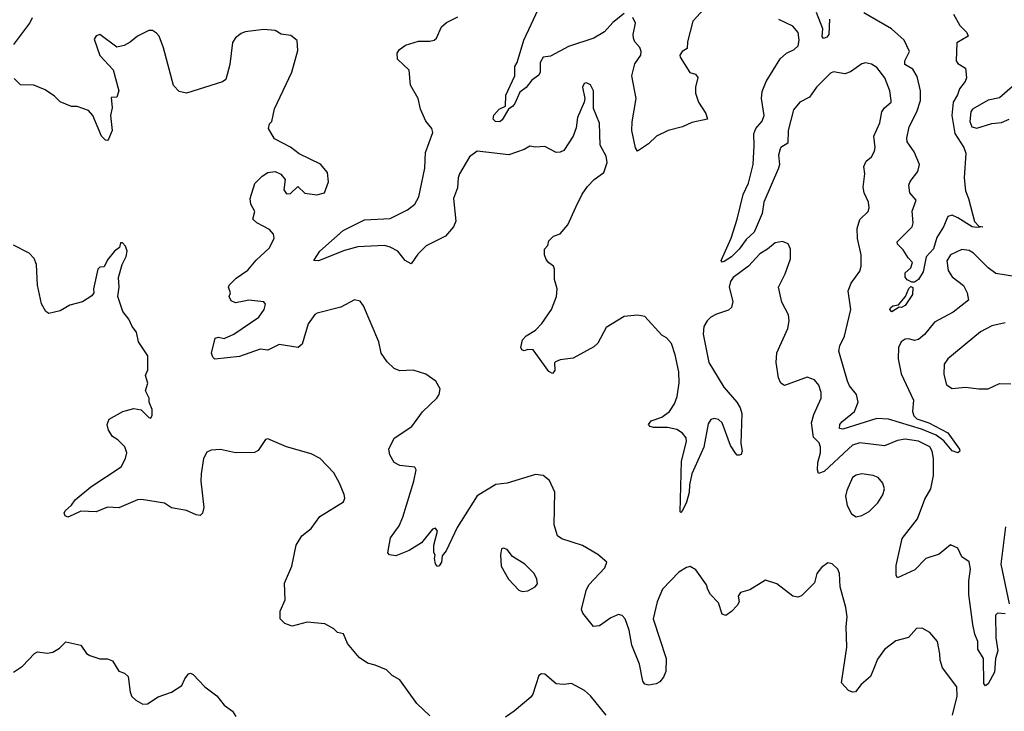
# Model space of a CAD drawing. Extents: x 2133489 to 2292442, y 756223 to 916462.
# Tile 143 of 256: x 2173260 to 2178481, y 816965 to 820633. Entities that reach past the tile are written whole.
import ezdxf

# ---------------------------------------------------------------- set-up
doc = ezdxf.new("R2010")
doc.units = 0

msp = doc.modelspace()

# ---------------------------------------------------------------- linework, layer by layer
at = {"layer": '0CON20XD'}
for points in [[(2176465, 820665.8), (2176405, 820618), (2176360.9, 820569.1), (2176305, 820535.5), (2176169.1, 820490.9), (2176075, 820440), (2176035, 820434.2), (2176020, 820405), (2176019.4, 820355), (2176011.8, 820338.2), (2175975, 820312.7), (2175945, 820273.5), (2175911.9, 820248.1), (2175885, 820188.8), (2175875, 820173.8), (2175852, 820158), (2175818.5, 820101.5), (2175805, 820091.9), (2175783, 820093), (2175771.1, 820105), (2175774.1, 820125.9), (2175802.4, 820157.6), (2175836.7, 820175), (2175837.6, 820232.4), (2175885.6, 820335), (2175886, 820385), (2175898, 820405), (2175932.9, 820525), (2176022.4, 820717.6)], [(2176907.9, 820712.1), (2176829.2, 820625), (2176800.8, 820515), (2176799.5, 820480.5), (2176772.5, 820465), (2176760.6, 820445), (2176761.4, 820435), (2176813.6, 820353.6), (2176843.6, 820343.6), (2176855.9, 820325.9), (2176843.3, 820275), (2176843.9, 820243.9), (2176860, 820195), (2176898.8, 820135), (2176907.5, 820105), (2176823.2, 820086.8), (2176775, 820064.5), (2176697.5, 820045), (2176635.6, 820014.4), (2176593.5, 819975), (2176535, 819935.8), (2176525, 819953.3), (2176505.9, 820045), (2176508, 820092), (2176528.8, 820215), (2176505.3, 820335), (2176521.6, 820398.4), (2176553.3, 820445), (2176555.9, 820465), (2176547.8, 820485), (2176521.2, 820515), (2176514, 820535), (2176512.1, 820555), (2176524.4, 820614.4), (2176510.8, 820645)], [(2173229.4, 820500.6), (2173314, 820615), (2173328, 820645)], [(2178485, 817481.2), (2178445, 817486), (2178434.3, 817475), (2178436.2, 817355), (2178446.4, 817285), (2178434.6, 817245), (2178428, 817172), (2178395, 817110), (2178380.5, 817100.5), (2178372.4, 817112.4), (2178370.8, 817245), (2178339.5, 817295), (2178340.4, 817335), (2178324.4, 817374.4), (2178313.8, 817425), (2178292.7, 817585), (2178292.6, 817657.4), (2178300.7, 817719.3), (2178295, 817758), (2178255, 817783.3), (2178235, 817830), (2178195, 817847.5), (2178135, 817798.8), (2178064.4, 817775.6), (2178006.2, 817715), (2177915, 817672.5), (2177907.5, 817685), (2177907.5, 817737.5), (2177939.1, 817880.9), (2178019.6, 817985), (2178059.5, 818090.5), (2178091.8, 818145), (2178104.6, 818215.4), (2178104.7, 818305), (2178098.4, 818345), (2178085, 818367.5), (2178025, 818397.6), (2177955, 818408.2), (2177915, 818400.8), (2177845, 818372.9), (2177715, 818388.2), (2177675, 818376.4), (2177655, 818356.5), (2177525, 818236.7), (2177495, 818226.7), (2177489.4, 818245), (2177491.5, 818285), (2177505.4, 818335.4), (2177506.8, 818365), (2177498.2, 818388.2), (2177469.5, 818419.5), (2177459.2, 818495), (2177470.4, 818539.6), (2177508.8, 818625), (2177509.6, 818655), (2177497.9, 818695), (2177475, 818722.7), (2177435, 818736.9), (2177315, 818692.2), (2177295.8, 818705), (2177283.7, 818733.7), (2177270.9, 818815), (2177273.7, 818866.3), (2177332.9, 818995), (2177339.2, 819035), (2177337, 819067), (2177300.8, 819135), (2177283.1, 819215), (2177319.4, 819285), (2177346.5, 819365), (2177347.5, 819415), (2177335, 819444), (2177305, 819457.1), (2177265, 819449.6), (2177225.5, 819415), (2177185, 819390.3), (2177125, 819325.2), (2177042.6, 819265), (2177028.6, 819245), (2177021.7, 819215), (2177042, 819138), (2177035, 819105.8), (2177017.7, 819092.2), (2176955, 819071.4), (2176925, 819054.8), (2176904.6, 819035.4), (2176887.4, 819005), (2176884.1, 818965), (2176914.4, 818814.4), (2176994.1, 818684.1), (2177062.9, 818605), (2177080.6, 818575), (2177088.5, 818545), (2177083.8, 818385), (2177091.2, 818345), (2177085, 818327.5), (2177075, 818323.3), (2177065, 818323.3), (2177055, 818333.3), (2177028.8, 818375), (2176983.8, 818493.8), (2176965, 818511.9), (2176943.1, 818516.9), (2176925, 818512), (2176910.7, 818489.3), (2176887.9, 818365), (2176824.7, 818225), (2176811.8, 818165), (2176810.4, 818125), (2176795.9, 818074.1), (2176775, 818030), (2176765, 818018.8), (2176761.9, 818021.9), (2176768.7, 818291.3), (2176794.7, 818395), (2176792.9, 818415), (2176775, 818439.6), (2176745, 818460), (2176695, 818470), (2176620.6, 818470.6), (2176602.5, 818475), (2176593.8, 818485), (2176607.5, 818505), (2176664.6, 818525.4), (2176705, 818554.5), (2176731.8, 818595), (2176746, 818635), (2176756.2, 818706.2), (2176755.4, 818765), (2176736.2, 818855), (2176715.5, 818915), (2176688.8, 818945), (2176665, 818960), (2176575, 819058.8), (2176535, 819066), (2176465, 819058.6), (2176369.1, 819000.9), (2176325, 818916.7), (2176305, 818898), (2176195, 818837.5), (2176125, 818828), (2176101.2, 818818.8), (2176096.4, 818813.6), (2176097.5, 818772.5), (2176085, 818756.7), (2176066.1, 818766.1), (2175982.5, 818882.5), (2175955, 818883.3), (2175935, 818876.7), (2175921.7, 818881.7), (2175916.7, 818895), (2175926.2, 818935), (2175945, 818956), (2175994.4, 818985.6), (2176028.1, 819021.9), (2176080.6, 819095), (2176106.9, 819165), (2176109.4, 819205), (2176095.8, 819255), (2176095, 819310), (2176090, 819325), (2176065, 819342.5), (2176051.7, 819361.7), (2176043.3, 819385), (2176042.5, 819415), (2176060, 819435), (2176065, 819460), (2176090, 819485), (2176125, 819496.7), (2176165.7, 819545), (2176208.8, 819638.8), (2176242.2, 819707.8), (2176271.2, 819748.8), (2176305.4, 819784.6), (2176358, 819822), (2176374.4, 819875), (2176369.8, 819909.8), (2176338.3, 819968.3), (2176334.2, 820084.2), (2176302.3, 820162.3), (2176302, 820255), (2176287.3, 820287.3), (2176265, 820298.8), (2176253.3, 820295), (2176243.8, 820275), (2176256.2, 820215), (2176253.8, 820195), (2176217.5, 820115), (2176210.5, 820059.5), (2176193.8, 820015), (2176145, 819940), (2176125, 819930), (2176105, 819928.8), (2176045, 819960), (2175995, 819957.5), (2175965, 819962.5), (2175935, 819944), (2175853.1, 819916.9), (2175685, 819935.8), (2175645.3, 819905), (2175592.7, 819815), (2175584.8, 819795), (2175581.1, 819741.1), (2175560.9, 819685), (2175571.9, 819565), (2175560, 819535), (2175517.5, 819485), (2175415, 819433.8), (2175370.5, 819389.5), (2175335, 819338.8), (2175304.2, 819355), (2175265.2, 819405.2), (2175225, 819426.9), (2175195, 819435.3), (2175052.5, 819427.5), (2174982, 819408), (2174845, 819354.2), (2174820, 819355), (2174851.2, 819405), (2174975, 819515.6), (2175088.7, 819571.3), (2175225, 819577.8), (2175316.4, 819623.6), (2175355.5, 819655), (2175376.8, 819693.2), (2175408.9, 819845), (2175411.9, 819928.1), (2175450, 820035), (2175446, 820055), (2175414, 820095), (2175385, 820157.5), (2175372, 820215), (2175332.2, 820285), (2175325.6, 820365.6), (2175262.7, 820422.7), (2175262, 820455), (2175274, 820475), (2175305, 820498.6), (2175375, 820519.5), (2175435, 820518.6), (2175457.5, 820525), (2175470, 820535), (2175496.7, 820595), (2175522.7, 820617.3), (2175582.7, 820647.3)], [(2178535, 819270), (2178435, 819287.5), (2178395, 819316), (2178316.5, 819395), (2178295, 819409.2), (2178255, 819413.3), (2178195, 819385.5), (2178176.6, 819353.4), (2178182.3, 819302.3), (2178205, 819269.4), (2178265, 819223.8), (2178284, 819185), (2178291.2, 819145), (2178208.9, 819081.1), (2178111.3, 819028.7), (2178057.2, 818962.8), (2178025, 818936.9), (2178005, 818932.1), (2177975, 818940.7), (2177955, 818939.3), (2177934.6, 818925), (2177920.4, 818895), (2177918.2, 818835), (2177934.6, 818754.6), (2178000, 818615), (2177994.3, 818554.3), (2178001.3, 818531.3), (2178016.5, 818516.5), (2178080, 818495), (2178181.1, 818441.1), (2178242.5, 818355), (2178244, 818345), (2178235, 818336), (2178205, 818345.6), (2178159.7, 818399.7), (2178119.5, 818429.5), (2178041.2, 818461.2), (2177866, 818514), (2177805, 818518.2), (2177625, 818461.3), (2177606.7, 818465), (2177609.3, 818485), (2177619.9, 818500.1), (2177685.7, 818555), (2177705.2, 818605), (2177697.3, 818645), (2177660.3, 818690.3), (2177648.8, 818715), (2177603.9, 818875), (2177607.7, 818902.3), (2177633.4, 818955), (2177640.6, 818985), (2177666.9, 819095), (2177652.5, 819195), (2177668.8, 819235), (2177715, 819300), (2177720.8, 819325), (2177721.9, 819385), (2177701.7, 819471.7), (2177700.4, 819525), (2177715, 819572.5), (2177758, 819615), (2177764, 819635), (2177760.8, 819665), (2177737.5, 819715), (2177732.5, 819745), (2177741.4, 819815), (2177736.2, 819855), (2177748.3, 819881.7), (2177776, 819905), (2177792, 819935), (2177795.7, 819955), (2177789.1, 820015), (2177820, 820085), (2177830.6, 820145), (2177844.6, 820165.4), (2177880, 820195), (2177881.2, 820205), (2177872.9, 820255), (2177847.5, 820325), (2177805, 820378.9), (2177776.9, 820396.9), (2177745, 820404.4), (2177725, 820398.6), (2177665, 820355.6), (2177635, 820345.6), (2177575, 820356.7), (2177558.8, 820348.8), (2177484.3, 820275.7), (2177447.6, 820222.4), (2177395.7, 820195), (2177363.6, 820155), (2177335.4, 820045), (2177332.2, 819977.8), (2177295, 819955.8), (2177291.7, 819948.3), (2177283.8, 819915), (2177288.2, 819865), (2177283.8, 819845), (2177205.8, 819665), (2177196, 819605), (2177154.5, 819505.5), (2177112.6, 819467.4), (2177075.5, 819415), (2177035, 819374.4), (2176995, 819350.8), (2176985, 819347.5), (2176980, 819355), (2177032.1, 819475), (2177064.7, 819575.3), (2177095.4, 819705), (2177125, 819766), (2177149.1, 819865), (2177155.2, 819965), (2177151.7, 820028.3), (2177162.4, 820055), (2177196.7, 820095), (2177207.3, 820125), (2177193.5, 820215), (2177197.1, 820252.9), (2177218.2, 820305), (2177291.6, 820425), (2177325, 820455.4), (2177365.7, 820474.3), (2177387.8, 820495), (2177393.6, 820525), (2177387.9, 820565), (2177359.1, 820599.2), (2177285, 820633.6)], [(2177554.2, 820635.8), (2177549.5, 820555), (2177539.4, 820540.6), (2177522.3, 820532.3), (2177514.5, 820544.5), (2177518, 820585), (2177485, 820670.6)], [(2178212.1, 820662.1), (2178245, 820602.7), (2178282.5, 820565), (2178288.8, 820545), (2178229.2, 820510.8), (2178225.6, 820415.6), (2178235, 820400.7), (2178275.5, 820375), (2178280.8, 820325), (2178273.8, 820305), (2178243.8, 820266.2), (2178233.2, 820235), (2178209.5, 820195), (2178202.9, 820125), (2178219.1, 820029.1), (2178265.6, 819955), (2178277.1, 819925), (2178267.8, 819795), (2178274.2, 819725), (2178291.4, 819685), (2178323.1, 819563.1), (2178345, 819537.5), (2178367.5, 819535), (2178335, 819530), (2178310, 819535), (2178235, 819582.5), (2178205, 819596), (2178180.6, 819589.4), (2178158.5, 819535), (2178122.6, 819477.4), (2178105, 819416.7), (2178065.7, 819374.3), (2178051.1, 819295), (2178025, 819254.2), (2178005, 819241.2), (2177990.7, 819240.7), (2177965, 819253.8), (2177955, 819267.5), (2177955, 819290), (2177985, 819317.5), (2177993.8, 819345), (2177970.2, 819370.2), (2177945, 819412), (2177915, 819442.5), (2177913.3, 819455), (2177992.2, 819535), (2177997.1, 819555), (2177992.1, 819617.9), (2178012.5, 819675), (2177979.5, 819715), (2177974.5, 819755.5), (2177980.8, 819775), (2178021.9, 819828.1), (2178030.8, 819865), (2178002.4, 819932.4), (2177966.2, 819985), (2177963.9, 820005), (2177976.2, 820065), (2178016, 820144), (2178035.8, 820204.2), (2178036.1, 820256.1), (2178018, 820332), (2177995, 820370.6), (2177953.5, 820395), (2177953.8, 820415), (2177977.5, 820465), (2177950.4, 820525), (2177881.9, 820585), (2177735, 820669.5)], [(2178205.5, 816945), (2178230.4, 817045), (2178228.9, 817095), (2178152.9, 817195), (2178140, 817235), (2178139.5, 817269.5), (2178126.7, 817335), (2178085, 817382.5), (2178045, 817406), (2178015, 817403.8), (2177973.2, 817356.8), (2177905, 817338.1), (2177845, 817292), (2177808.9, 817241.1), (2177788, 817192), (2177771.4, 817148.6), (2177722.4, 817107.6), (2177691.7, 817068.3), (2177675, 817066), (2177654.3, 817074.3), (2177618, 817115), (2177646.4, 817305), (2177642.5, 817415), (2177648.1, 817465), (2177640.6, 817515), (2177610, 817625), (2177606.7, 817695), (2177598.8, 817718.8), (2177567.7, 817747.7), (2177545, 817752), (2177512, 817728), (2177486.2, 817695), (2177473.6, 817646.4), (2177405, 817576.7), (2177385, 817570), (2177360, 817575), (2177275, 817640), (2177215, 817660), (2177131.7, 817608.3), (2177082.5, 817595), (2177070, 817575), (2177074, 817545), (2177064, 817525), (2177035, 817494.2), (2177003.3, 817473.3), (2176985, 817480), (2176965, 817540), (2176922.5, 817585), (2176909.3, 817610.7), (2176900.8, 817635), (2176844.3, 817714.3), (2176815, 817732), (2176795, 817728), (2176755, 817702.5), (2176668, 817612), (2176639.5, 817545), (2176618.5, 817455), (2176688.5, 817245), (2176685.6, 817175.6), (2176674.3, 817145), (2176655, 817121.4), (2176635, 817111.1), (2176595, 817103.1), (2176575, 817108.8), (2176564.5, 817124.5), (2176546.9, 817215), (2176505.4, 817315.4), (2176491.5, 817395), (2176471.1, 817455), (2176455, 817472.9), (2176435, 817478.6), (2176395, 817460), (2176335, 817418.1), (2176302, 817415), (2176246.7, 817485), (2176238.8, 817505), (2176264.3, 817605), (2176278, 817635), (2176362.5, 817725), (2176372.5, 817755), (2176325, 817796.2), (2176245, 817844), (2176135, 817880), (2176112, 817895), (2176094.5, 817954.5), (2176097.6, 818127.6), (2176069.4, 818189.4), (2176035.8, 818215.8), (2175995, 818220), (2175844, 818174), (2175785, 818167.5), (2175685, 818107.1), (2175580.2, 817939.8), (2175520.8, 817815), (2175500.5, 817789.5), (2175497.1, 817755), (2175485, 817736.7), (2175475, 817733.3), (2175465, 817747.5), (2175458.8, 817775), (2175462.5, 817795), (2175456.7, 817806.7), (2175456.4, 817846.4), (2175475, 817920), (2175465, 817936.7), (2175448.8, 817931.2), (2175391.1, 817858.9), (2175325, 817817.1), (2175255, 817788.8), (2175220, 817795), (2175212.5, 817805), (2175226, 817885), (2175272.1, 817947.9), (2175291.4, 817995), (2175350, 818185), (2175362, 818245), (2175355, 818258.8), (2175275, 818269.2), (2175245, 818284), (2175222, 818325), (2175218, 818355), (2175245, 818414), (2175340, 818475), (2175396.6, 818553.4), (2175472, 818625), (2175484.2, 818645), (2175488.8, 818675), (2175465.9, 818715.9), (2175412.7, 818752.7), (2175346.4, 818773.6), (2175275, 818770), (2175245, 818783.3), (2175208.3, 818818.3), (2175176.2, 818865), (2175164.2, 818924.2), (2175083.8, 819115), (2175065, 819140), (2175035, 819146.7), (2174962.3, 819107.7), (2174836.4, 819076.4), (2174825, 819068.8), (2174789.7, 819020.3), (2174757.4, 818912.6), (2174736.6, 818893.4), (2174635, 818910), (2174575, 818879.4), (2174535, 818886.2), (2174425, 818845.9), (2174295, 818832.7), (2174283.7, 818843.7), (2174277.1, 818865), (2174295.9, 818944.1), (2174315, 818949.7), (2174345, 818942.3), (2174395.6, 818965), (2174528.1, 819055), (2174556.4, 819095), (2174564.2, 819124.2), (2174555, 819135.7), (2174475, 819145.7), (2174450.7, 819140.7), (2174405, 819131.9), (2174380.9, 819140.9), (2174371.4, 819165), (2174377.5, 819185), (2174366.7, 819215), (2174371.2, 819225), (2174408.3, 819261.7), (2174470, 819305), (2174513, 819357), (2174585, 819423.3), (2174608.8, 819475), (2174606.2, 819495), (2174585, 819520), (2174517.5, 819555), (2174496.7, 819575), (2174506, 819615), (2174486.2, 819655), (2174481.2, 819685), (2174506.4, 819763.6), (2174545, 819802.5), (2174575, 819822.5), (2174615, 819827.5), (2174645, 819813.3), (2174668, 819785), (2174661.2, 819731.2), (2174675, 819708.8), (2174695, 819710.8), (2174735, 819747.5), (2174772.5, 819712.5), (2174835, 819703.3), (2174875.9, 819714.1), (2174897, 819773), (2174891.7, 819821.7), (2174855, 819867.5), (2174742.3, 819922.3), (2174696.1, 819956.1), (2174610.7, 820000.7), (2174580, 820055), (2174585, 820080), (2174597, 820093), (2174610.5, 820159.5), (2174703.8, 820355), (2174735, 820470), (2174731.7, 820521.7), (2174698.3, 820548.3), (2174645.9, 820555.9), (2174615, 820576), (2174555, 820581.4), (2174455, 820567.8), (2174435, 820560), (2174405, 820536.7), (2174388.5, 820511.5), (2174374.6, 820395), (2174352.9, 820315), (2174335, 820303.3), (2174145, 820243.6), (2174105, 820251.8), (2174075, 820284), (2174023, 820483), (2173998.9, 820545), (2173985, 820561.4), (2173965, 820576), (2173945, 820576.2), (2173883.8, 820546.2), (2173845.4, 820514.6)], [(2173845.4, 820514.6), (2173814.6, 820495.4), (2173775, 820486.9), (2173685, 820553.8), (2173665, 820546.7), (2173655, 820530), (2173685, 820442.5), (2173755, 820367.5), (2173786, 820255), (2173775, 820222.5), (2173745, 820220), (2173750, 820165), (2173741.4, 820125), (2173750, 820045), (2173731.1, 819998.9), (2173725, 819992), (2173715, 819993.1), (2173694.6, 820015), (2173647.8, 820125), (2173625, 820150.8), (2173565, 820172), (2173535, 820173.3), (2173475, 820196.7), (2173445, 820226.7), (2173395, 820261.2), (2173335, 820286), (2173265, 820288), (2173230.5, 820320.5)], [(2178522.6, 820277.4), (2178455, 820219.2), (2178395, 820205.6), (2178311.7, 820158.3), (2178302.9, 820145), (2178297.8, 820092.2), (2178308.9, 820065), (2178335, 820057.5), (2178415, 820082.7), (2178465, 820087.1), (2178505.8, 820105.8)], [(2175435, 816940), (2175365, 817006.7), (2175275, 817131.2), (2175235, 817153.8), (2175205, 817183.8), (2175145, 817210), (2175105, 817220), (2175060.3, 817250.3), (2174997.5, 817325), (2174976.2, 817376.2), (2174945, 817382.5), (2174925, 817402.5), (2174878.3, 817428.3), (2174785, 817437.8), (2174705, 817415.6), (2174665, 817430), (2174641.4, 817455), (2174641.1, 817495), (2174667.8, 817555), (2174663.8, 817645), (2174702.1, 817735), (2174725.5, 817845), (2174755.6, 817895), (2174805.7, 817935), (2174851.9, 817998.1), (2174977.5, 818075), (2174983.3, 818095), (2174980, 818115), (2174955.8, 818175), (2174925, 818230), (2174853.3, 818305), (2174805, 818330), (2174675, 818366.7), (2174575, 818410), (2174564.2, 818405.8), (2174525, 818348.8), (2174505, 818336.7), (2174405, 818336.2), (2174325, 818353.3), (2174275, 818350), (2174251.7, 818338.3), (2174234.4, 818305.6), (2174221.4, 818225), (2174220.6, 818185), (2174236.7, 818045), (2174230, 818015), (2174216.4, 818003.6), (2174195, 818006.2), (2174145, 818030), (2174065, 818044), (2174028.1, 818068.1), (2173905, 818087.5), (2173885, 818085.7), (2173785, 818044.4), (2173725, 818046.9), (2173665, 818021.9), (2173585, 818025.6), (2173543.7, 818006.3), (2173514.5, 817994.5), (2173500.9, 818000.9), (2173495.7, 818015), (2173501.5, 818028.5), (2173535, 818058.8), (2173555, 818086.2), (2173636.7, 818155), (2173797.9, 818262.1), (2173820.8, 818305), (2173827.5, 818335), (2173816.6, 818366.6), (2173780, 818405), (2173752.3, 818422.3), (2173730, 818455), (2173724.2, 818485.8), (2173735, 818513.3), (2173807.5, 818555), (2173865, 818571.2), (2173903.6, 818563.6), (2173945, 818522.5), (2173955, 818520), (2173962.5, 818535), (2173962.5, 818565), (2173946.7, 818605), (2173946.7, 818625), (2173926.7, 818665), (2173938.8, 818705), (2173926.7, 818745), (2173938.8, 818775), (2173939.3, 818849.3), (2173890, 818925), (2173878.8, 818975), (2173856, 819005), (2173838.8, 819045), (2173806.7, 819085), (2173781.2, 819165), (2173787.5, 819215), (2173783.8, 819265), (2173803.8, 819335), (2173823.9, 819376.1), (2173830, 819405), (2173821.7, 819431.7), (2173805, 819450), (2173795, 819450), (2173790, 819425), (2173762.5, 819405), (2173725, 819360), (2173708.3, 819321.7), (2173685, 819320), (2173675, 819310), (2173651.2, 819205), (2173652.5, 819185), (2173641.7, 819168.3), (2173593.9, 819136.1), (2173525, 819118.8), (2173475, 819088), (2173415, 819074.2), (2173398.8, 819085), (2173376, 819125), (2173354, 819225), (2173348.8, 819335), (2173336.1, 819366.1), (2173310, 819395), (2173226.4, 819436.4)], [(2177885, 819083.8), (2177874, 819095), (2177877.5, 819105), (2177890, 819115), (2177919.3, 819120.7), (2177955.9, 819164.1), (2177975, 819207.5), (2177985, 819217.5), (2177995, 819212.5), (2177993.8, 819175), (2177955, 819116.7), (2177935, 819106.7), (2177922.5, 819107.5), (2177885, 819083.8)], [(2178485.5, 819025.5), (2178415, 819008.7), (2178355, 818977.2), (2178180.9, 818835), (2178162.1, 818805), (2178159.1, 818750.9), (2178175, 818696.2), (2178205, 818676.9), (2178275, 818683.3), (2178345, 818674.4), (2178395, 818675.8), (2178455, 818704), (2178515, 818702)], [(2177695, 817996.7), (2177725, 818003.3), (2177763.3, 818025), (2177810.2, 818069.8), (2177837, 818113), (2177845.5, 818145), (2177837.1, 818175), (2177811.2, 818205), (2177785, 818215.5), (2177725, 818224.3), (2177695, 818216.7), (2177675.5, 818204.5), (2177645, 818136.2), (2177638.5, 818105), (2177646.7, 818056.7), (2177671.2, 818011.2), (2177695, 817996.7)], [(2178487, 817943), (2178462.1, 817745), (2178505.8, 817534.2)], [(2175925, 817600), (2175955, 817603.8), (2175992.5, 817625), (2176005, 817640), (2176002, 817665), (2175987.1, 817695), (2175939.2, 817745), (2175873.3, 817785), (2175845, 817822.5), (2175825, 817830), (2175815, 817826.7), (2175808.8, 817795), (2175812.5, 817735), (2175852, 817665), (2175906.4, 817606.4), (2175925, 817600)], [(2173227.9, 817172.1), (2173275, 817204), (2173337.9, 817272.1), (2173355, 817280), (2173405, 817273.1), (2173435, 817277.5), (2173470.3, 817299.7), (2173505, 817332.5), (2173585, 817316), (2173615, 817271.2), (2173631.2, 817261.2), (2173685, 817243.3), (2173725, 817243.3), (2173751.7, 817231.7), (2173785, 817177.5), (2173815, 817167.5), (2173835, 817150), (2173845.6, 817065.6), (2173855, 817043.3), (2173875, 817023.8), (2173912.7, 817002.7), (2173937.5, 817005), (2173995, 817041.2), (2174065, 817066.7), (2174119.3, 817100.7), (2174135, 817137.5), (2174155, 817163.3), (2174165, 817166.2), (2174180.5, 817160.5), (2174242.5, 817095), (2174305.9, 817045.9), (2174345, 816997.5), (2174387.5, 816965), (2174406.4, 816936.4)], [(2176369.2, 816945), (2176287.4, 817047.4), (2176255.4, 817075.4), (2176185, 817112), (2176145, 817106.2), (2176105, 817111.2), (2176045, 817162.5), (2176027, 817163), (2176012.5, 817155), (2175980, 817055), (2175969.5, 817040.5), (2175882.5, 816965), (2175835, 816933.3)]]:
    msp.add_lwpolyline(points, dxfattribs=at)

doc.saveas('drawing.dxf')
